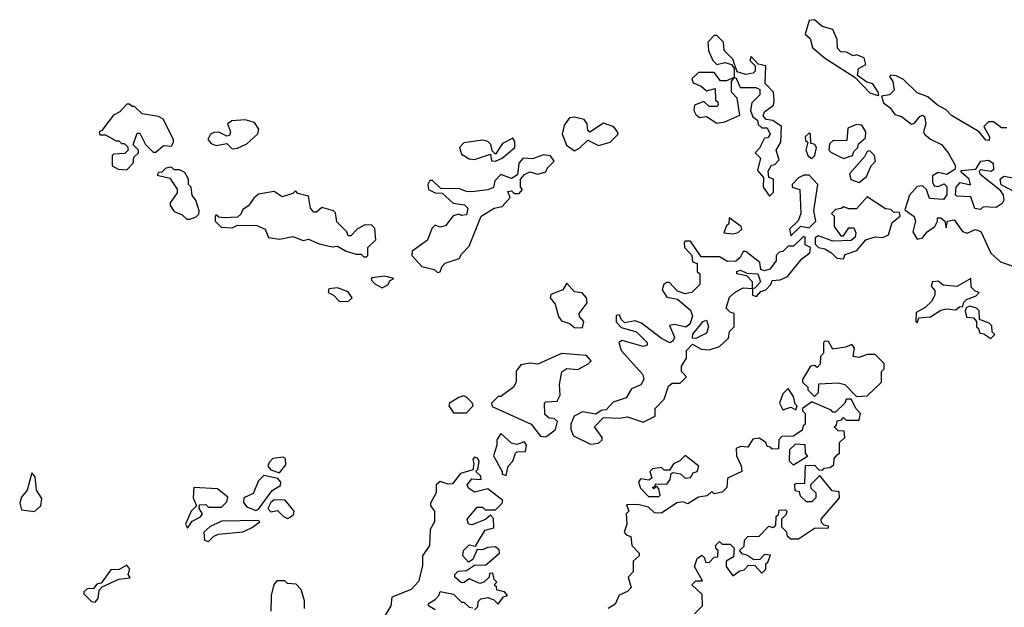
# Model space of a CAD drawing. Extents: x 2889633 to 3052318, y 540750 to 918690.
# Tile 124 of 256: x 2930389 to 2934126, y 698180 to 700410. Entities that reach past the tile are written whole.
import ezdxf

# ---------------------------------------------------------------- set-up
doc = ezdxf.new("R2010")
doc.units = 0

msp = doc.modelspace()

# ---------------------------------------------------------------- linework, layer by layer
at = {"layer": '0CON02XD'}
for points in [[(2933645, 700122.5), (2933650, 700125), (2933647.5, 700135), (2933626.4, 700166.4), (2933603.3, 700173.3), (2933568.3, 700198.3), (2933572.5, 700225), (2933600, 700240), (2933593.3, 700265), (2933565, 700276.7), (2933552.5, 700272.5), (2933527, 700287), (2933505, 700287.5), (2933492.5, 700302.5), (2933490.8, 700335), (2933475, 700372.5), (2933433.9, 700383.9), (2933405, 700410), (2933385, 700407.5), (2933370, 700355), (2933388.3, 700338.3), (2933397.5, 700305), (2933443.3, 700265), (2933560, 700190), (2933615, 700132.5), (2933645, 700122.5)], [(2933235, 699740), (2933250, 699755), (2933250, 699805), (2933231.7, 699811.7), (2933230, 699835), (2933241.7, 699858.3), (2933255, 699860), (2933271.7, 699878.3), (2933260, 699915), (2933277.5, 699945), (2933280, 700005), (2933247, 700027), (2933221.7, 700031.7), (2933210, 700045), (2933215, 700060), (2933250, 700085), (2933252.5, 700105), (2933250, 700135), (2933218.3, 700168.3), (2933220, 700235), (2933191.7, 700241.7), (2933165, 700270), (2933160, 700255), (2933180, 700235), (2933180, 700215), (2933173, 700207), (2933145, 700202.5), (2933111.7, 700211.7), (2933095, 700260), (2933063, 700293), (2933060, 700325), (2933035, 700350), (2933025, 700350), (2933000, 700325), (2933003, 700293), (2933020, 700255), (2933035, 700240), (2933065, 700247.5), (2933090, 700240), (2933100, 700225), (2933100, 700190), (2933108.3, 700188.3), (2933123, 700153), (2933183, 700153), (2933197.5, 700145), (2933197.5, 700125), (2933167.5, 700095), (2933162.5, 700065), (2933171.7, 700041.7), (2933188.3, 700028.3), (2933191.7, 700011.7), (2933205, 700000), (2933225, 700000), (2933237.5, 699975), (2933228.3, 699961.7), (2933215, 699960), (2933197, 699923), (2933180, 699905), (2933200, 699885), (2933188.3, 699838.3), (2933211.7, 699811.7), (2933210, 699775), (2933235, 699740)], [(2933035, 700017.5), (2933065, 700022.5), (2933121.7, 700048.3), (2933111.7, 700111.7), (2933090, 700135), (2933090, 700175), (2933100, 700190), (2933071.7, 700178.3), (2933048.3, 700178.3), (2933025, 700210), (2932965, 700210), (2932940, 700185), (2932945, 700170), (2932975, 700157.5), (2932995, 700140), (2933028.3, 700148.3), (2933030, 700105), (2933038.3, 700098.3), (2933040, 700085), (2933035, 700080), (2933005, 700080), (2932985, 700100), (2932950, 700085), (2932947.5, 700065), (2932955, 700050), (2932968.3, 700038.3), (2932995, 700042.5), (2933035, 700017.5)], [(2934135, 700000), (2934115, 700000), (2934085, 700022.5), (2934065, 700022.5), (2934047.5, 700005), (2934070, 699965), (2934068.3, 699951.7), (2934055, 699952.5), (2934030, 699985), (2933925, 700046.7), (2933905, 700067.5), (2933872.5, 700085), (2933835, 700117.5), (2933795, 700132.5), (2933743.6, 700183.6), (2933715, 700197.5), (2933695, 700200), (2933690, 700195), (2933702.5, 700175), (2933707, 700143), (2933690, 700125), (2933660, 700120), (2933666.7, 700095), (2933692.5, 700075), (2933710.7, 700050.7), (2933735, 700042.5), (2933773.8, 700013.8), (2933785, 700016.7), (2933805, 700042.5), (2933815, 700047.5), (2933823, 700043), (2933827.5, 700015), (2933818.8, 699985), (2933823.3, 699975), (2933845, 699956.7), (2933886.7, 699936.7), (2933912.5, 699905), (2933940, 699855), (2933938.3, 699841.7), (2933907, 699823), (2933875, 699830), (2933853, 699817), (2933853.3, 699793.3), (2933860, 699780), (2933875, 699777.5), (2933897.5, 699787.5), (2933907, 699777), (2933907.5, 699745), (2933895, 699727.5), (2933841.7, 699731.7), (2933830, 699765), (2933815, 699780), (2933795, 699777.5), (2933766, 699744), (2933748.3, 699688.3), (2933783.6, 699663.6), (2933788.8, 699645), (2933778, 699605), (2933795, 699577.5), (2933815, 699582.5), (2933832.5, 699605), (2933862.5, 699625), (2933872.5, 699645), (2933871.7, 699658.3), (2933885, 699657.5), (2933900, 699645), (2933905, 699620), (2933910, 699645), (2933935, 699650), (2933966.4, 699606.4), (2933985, 699600), (2934015, 699613.3), (2934036.4, 699606.4), (2934073.9, 699523.9), (2934111.7, 699491.7), (2934165, 699472.5)], [(2930795, 699840), (2930820, 699865), (2930821.7, 699888.3), (2930840, 699905), (2930840, 699915), (2930820, 699935), (2930835, 699980), (2930845, 699980), (2930866.4, 699936.4), (2930895, 699907.5), (2930905, 699907.5), (2930935, 699932.5), (2930965, 699930), (2930972.5, 699945), (2930972.5, 699955), (2930933, 700033), (2930915, 700042.5), (2930853, 700053), (2930825, 700080), (2930815, 700080), (2930805, 700090), (2930795, 700090), (2930769.3, 700060.7), (2930745, 700047.5), (2930700, 699990), (2930690, 699985), (2930693, 699973), (2930715, 699972.5), (2930755, 699950), (2930765, 699950), (2930775, 699940), (2930785, 699940), (2930798.3, 699928.3), (2930800, 699915), (2930787.5, 699902.5), (2930745, 699900), (2930740, 699895), (2930740, 699855), (2930763, 699843), (2930795, 699840)], [(2931195, 699920), (2931215, 699922.5), (2931250.7, 699939.3), (2931293, 699977), (2931296.7, 699995), (2931280.5, 700020.4), (2931245, 700030), (2931193.9, 700026.1), (2931177.5, 700015), (2931188.8, 699985), (2931185, 699970), (2931175, 699967.5), (2931145, 699983.3), (2931125, 699982.5), (2931112.5, 699975), (2931102.5, 699955), (2931115, 699940), (2931135, 699932.5), (2931175, 699940), (2931195, 699920)], [(2932495, 699912.5), (2932515, 699923.3), (2932545, 699952.5), (2932585, 699932.5), (2932630, 699945), (2932660, 699975), (2932657.5, 699985), (2932643.6, 700003.6), (2932605, 700016.7), (2932553, 699983), (2932545, 699990), (2932542.5, 700015), (2932530.7, 700030.7), (2932495, 700040), (2932475, 700037.5), (2932455, 700010), (2932447.5, 699975), (2932463.6, 699933.6), (2932495, 699912.5)], [(2933515, 699883.3), (2933550, 699895), (2933555, 699910), (2933570, 699925), (2933571.7, 699938.3), (2933598.3, 699961.7), (2933600, 699985), (2933585, 700010), (2933565, 700012.5), (2933531.7, 699998.3), (2933528.3, 699951.7), (2933475, 699950), (2933461.7, 699938.3), (2933460, 699915), (2933467, 699907), (2933515, 699883.3)], [(2932195, 699872.5), (2932220, 699885), (2932267.5, 699925), (2932267.5, 699947.5), (2932260, 699960), (2932220.5, 699939.6), (2932195, 699900), (2932182.5, 699912.5), (2932176.4, 699936.4), (2932165, 699947.5), (2932145, 699952.5), (2932075, 699942.5), (2932057.5, 699925), (2932065, 699900), (2932095, 699882.5), (2932115, 699880), (2932175, 699900), (2932180, 699875), (2932195, 699872.5)], [(2933395, 699883.3), (2933406.7, 699895), (2933412.5, 699925), (2933406.4, 699936.4), (2933391.7, 699941.7), (2933390, 699975), (2933385, 699980), (2933370, 699965), (2933371.7, 699951.7), (2933380, 699945), (2933372.5, 699915), (2933381.7, 699891.7), (2933395, 699883.3)], [(2931975, 699450), (2931985, 699452.5), (2931992.5, 699475), (2932003.6, 699486.4), (2932056.7, 699503.3), (2932065, 699520), (2932095, 699550), (2932140, 699665), (2932190, 699695), (2932219.3, 699700.7), (2932250, 699735), (2932241.7, 699758.3), (2932255, 699760), (2932265, 699750), (2932285, 699750), (2932297.5, 699765), (2932290, 699775), (2932290, 699805), (2932305, 699822.5), (2932325, 699832.5), (2932355, 699823.3), (2932385, 699832.5), (2932391.7, 699848.3), (2932417, 699873), (2932403, 699893), (2932377, 699897), (2932335, 699882.5), (2932300, 699885), (2932282.5, 699865), (2932278.3, 699821.7), (2932255, 699807.5), (2932215, 699822.5), (2932191.7, 699798.3), (2932186.7, 699773.3), (2932165, 699763.8), (2932105, 699756.7), (2932085, 699757.5), (2932055, 699770), (2931988.3, 699768.3), (2931955, 699800), (2931945, 699800), (2931937.5, 699785), (2931940, 699765), (2931965, 699752.5), (2931991.7, 699751.7), (2932033.9, 699713.9), (2932077, 699707), (2932090, 699695), (2932085, 699670), (2932065, 699667.5), (2932055, 699672.5), (2932033.9, 699666.1), (2932005, 699627.5), (2931985, 699622.5), (2931965, 699630), (2931953, 699617), (2931936.4, 699573.6), (2931878.3, 699531.7), (2931877.5, 699515), (2931915, 699473.3), (2931961.7, 699461.7), (2931975, 699450)], [(2933575, 699792.5), (2933602.5, 699815), (2933620, 699855), (2933637, 699873), (2933632.5, 699895), (2933615, 699912.5), (2933605, 699910), (2933595, 699890), (2933537.5, 699825), (2933543.6, 699803.6), (2933575, 699792.5)], [(2931035, 699652.5), (2931058.3, 699661.7), (2931068.3, 699671.7), (2931070, 699685), (2931057.5, 699725), (2931043, 699743), (2931040, 699775), (2931030, 699785), (2931030, 699805), (2931015, 699830), (2930995, 699840), (2930975, 699840), (2930965, 699850), (2930943, 699847), (2930928.3, 699831.7), (2930915, 699830), (2930910, 699820), (2930958.3, 699808.3), (2930987, 699767), (2930987, 699753), (2930960, 699715), (2930960, 699705), (2930975, 699682.5), (2931005, 699670), (2931023, 699653), (2931035, 699652.5)], [(2934035, 699690), (2934013.6, 699693.6), (2933998.3, 699738.3), (2933945, 699740), (2933940, 699745), (2933942.5, 699775), (2933958.3, 699791.7), (2933997, 699783), (2933992.5, 699805), (2933961.7, 699831.7), (2933961.7, 699838.3), (2934017.5, 699842.5), (2934037, 699873), (2934065, 699877.5), (2934083.3, 699865), (2934085, 699840), (2934075, 699833.3), (2934035, 699840), (2934030, 699835), (2934032.5, 699825), (2934106.7, 699766.7), (2934121.2, 699745), (2934123.8, 699725), (2934117.7, 699712.3), (2934095, 699696.7), (2934045, 699700), (2934035, 699690)], [(2933315, 699590), (2933353, 699627), (2933385, 699620), (2933410, 699645), (2933403.3, 699685), (2933417.5, 699785), (2933385, 699820), (2933365, 699820), (2933345, 699810), (2933320, 699785), (2933320, 699775), (2933350, 699765), (2933353.3, 699675), (2933343, 699647), (2933310, 699615), (2933315, 699590)], [(2934179.2, 699749.2), (2934113.3, 699783.3), (2934110, 699805), (2934123.9, 699816.1), (2934175, 699807.5)], [(2931705, 699510), (2931710, 699515), (2931710, 699545), (2931740, 699575), (2931737, 699617), (2931725, 699630), (2931698.3, 699631.7), (2931670, 699615), (2931645, 699590), (2931635, 699590), (2931630, 699605), (2931593, 699643), (2931587, 699677), (2931580, 699685), (2931535, 699697.5), (2931515, 699680), (2931505, 699680), (2931492.5, 699695), (2931485, 699740), (2931445, 699750), (2931435, 699760), (2931425, 699750), (2931385, 699737.5), (2931355, 699757.5), (2931295, 699747.5), (2931277, 699733), (2931256.7, 699703.3), (2931235, 699690), (2931228.3, 699671.7), (2931215, 699660), (2931165, 699657.5), (2931145, 699660), (2931135, 699670), (2931130, 699665), (2931130, 699645), (2931153, 699623), (2931195, 699620), (2931215, 699630), (2931289.3, 699629.3), (2931320, 699615), (2931333, 699583), (2931375, 699577.5), (2931425, 699587.5), (2931465, 699572.5), (2931485, 699577.5), (2931525, 699560), (2931575, 699547.5), (2931595, 699550), (2931625, 699532.5), (2931665, 699520), (2931685, 699520), (2931695, 699510), (2931705, 699510)], [(2933515, 699502.5), (2933521.7, 699518.3), (2933566.4, 699533.6), (2933600, 699575), (2933635, 699586.2), (2933665, 699583.8), (2933686, 699594), (2933700, 699640), (2933730, 699665), (2933728.3, 699678.3), (2933705, 699680), (2933695, 699690), (2933675, 699692.5), (2933605, 699737.5), (2933565, 699692.5), (2933535, 699692.5), (2933515, 699700), (2933507, 699693), (2933485, 699690), (2933470, 699675), (2933480, 699665), (2933480, 699625), (2933505, 699590), (2933515, 699590), (2933535, 699620), (2933555, 699620), (2933561.7, 699601.7), (2933560, 699585), (2933545, 699572.5), (2933475, 699570), (2933420.7, 699589.3), (2933408.3, 699581.7), (2933408.3, 699558.3), (2933420, 699545), (2933445, 699540), (2933470, 699525), (2933490, 699505), (2933515, 699502.5)], [(2933095, 699597.5), (2933115, 699602.5), (2933130, 699615), (2933127.5, 699625), (2933081.7, 699658.3), (2933080, 699635), (2933071.7, 699628.3), (2933061.7, 699601.7), (2933095, 699597.5)], [(2932555, 698798.8), (2932585, 698802.5), (2932600, 698815), (2932600, 698825), (2932570, 698865), (2932605, 698900), (2932665, 698897.5), (2932695, 698902.5), (2932755, 698882.5), (2932800, 698905), (2932800, 698935), (2932835, 698970), (2932850.7, 699019.3), (2932865, 699030), (2932895, 699030), (2932920, 699055), (2932900, 699075), (2932900, 699095), (2932920, 699125), (2932920, 699155), (2932941.7, 699178.3), (2932975, 699160), (2933005, 699157.5), (2933045, 699170), (2933078.3, 699201.7), (2933083, 699227), (2933100, 699245), (2933100, 699295), (2933085, 699300), (2933070, 699315), (2933083, 699357), (2933103.9, 699376.1), (2933135, 699392.5), (2933170, 699390), (2933170, 699415), (2933148.3, 699438.3), (2933110, 699445), (2933110, 699455), (2933125, 699460), (2933148.3, 699448.3), (2933190, 699445), (2933200, 699415), (2933178.3, 699391.7), (2933170, 699390), (2933170, 699365), (2933185, 699360), (2933201.7, 699378.3), (2933220, 699385), (2933240, 699405), (2933245, 699420), (2933275, 699423.3), (2933302.5, 699435), (2933357, 699503), (2933387.5, 699525), (2933390, 699545), (2933370, 699555), (2933370, 699585), (2933363, 699587), (2933325, 699550), (2933305, 699550), (2933285, 699530), (2933271.7, 699528.3), (2933260, 699515), (2933260, 699495), (2933236.2, 699463.8), (2933215, 699457.5), (2933201.7, 699461.7), (2933198.3, 699488.3), (2933145, 699530), (2933135, 699530), (2933123, 699507), (2933107, 699493), (2933075, 699492.5), (2933045, 699510), (2932975, 699510), (2932935, 699570), (2932915, 699570), (2932910, 699565), (2932912.5, 699545), (2932940, 699515), (2932941.7, 699491.7), (2932960, 699485), (2932960, 699455), (2932970, 699445), (2932970, 699405), (2932940, 699375), (2932915, 699370), (2932885, 699380), (2932855, 699412.5), (2932845, 699412.5), (2932833.8, 699406.2), (2932827.5, 699385), (2932845, 699357.5), (2932885, 699350), (2932935, 699307.5), (2932942.5, 699285), (2932932.5, 699255), (2932916.7, 699243.3), (2932875, 699253.3), (2932855, 699250), (2932873.3, 699205), (2932869.3, 699190.7), (2932856.4, 699183.6), (2932825, 699200), (2932748.3, 699258.3), (2932725, 699266.7), (2932685, 699260), (2932671.7, 699271.7), (2932665, 699290), (2932653, 699287), (2932653, 699263), (2932671.7, 699241.7), (2932730, 699225), (2932770, 699185), (2932770, 699175), (2932755, 699170), (2932675, 699192.5), (2932662.5, 699185), (2932671.2, 699155), (2932752.5, 699065), (2932757.5, 699045), (2932746, 699024), (2932710.7, 699009.3), (2932690, 698975), (2932641.7, 698958.3), (2932615, 698930), (2932595, 698927.5), (2932575, 698912.5), (2932525, 698921.2), (2932493.3, 698905), (2932480, 698875), (2932480, 698855), (2932490.5, 698830.4), (2932555, 698798.8)], [(2931765, 699392.5), (2931785.9, 699404.1), (2931795, 699420), (2931808.3, 699428.3), (2931775, 699436.7), (2931725, 699430), (2931723, 699423), (2931737, 699407), (2931765, 699392.5)], [(2932525, 699240), (2932530, 699265), (2932513, 699283), (2932512.5, 699295), (2932542.5, 699335), (2932540, 699355), (2932523.3, 699373.3), (2932495, 699377.5), (2932465, 699410), (2932450, 699385), (2932405, 699367.5), (2932402.5, 699355), (2932420.7, 699330.7), (2932434.1, 699284.1), (2932445, 699267.5), (2932475, 699257.5), (2932495, 699242.5), (2932525, 699240)], [(2933795, 699260), (2933801.7, 699278.3), (2933845, 699282.5), (2933885, 699307.5), (2933905, 699312.5), (2933941.7, 699308.3), (2933955, 699320), (2933968.3, 699321.7), (2933971.7, 699338.3), (2933981.7, 699348.3), (2934018.3, 699361.7), (2934030, 699375), (2934015, 699380), (2934000, 699395), (2933998.3, 699428.3), (2933945, 699397.5), (2933893, 699403), (2933875, 699417.5), (2933852.5, 699415), (2933848.3, 699398.3), (2933861.7, 699381.7), (2933862.5, 699365), (2933849.3, 699340.7), (2933825, 699317.5), (2933791.7, 699298.3), (2933790, 699265), (2933795, 699260)], [(2931635, 699340), (2931650, 699355), (2931635, 699377.5), (2931595, 699392.5), (2931561.7, 699388.3), (2931560, 699375), (2931580, 699365), (2931601.7, 699341.7), (2931635, 699340)], [(2934075, 699200), (2934090, 699215), (2934080, 699225), (2934078.3, 699248.3), (2934068.3, 699258.3), (2934031.7, 699271.7), (2934030, 699305), (2934020, 699315), (2933995, 699322.5), (2933981.7, 699318.3), (2933977.5, 699305), (2933981.7, 699281.7), (2934008.3, 699278.3), (2934020, 699265), (2934020, 699245), (2934028.3, 699238.3), (2934031.7, 699221.7), (2934048.3, 699218.3), (2934075, 699200)], [(2932955, 699200), (2932941.7, 699201.7), (2932943, 699217), (2932982.5, 699265), (2932995, 699270), (2933003.3, 699245), (2932995, 699220), (2932955, 699200)], [(2933565, 698980), (2933605, 698982.5), (2933660, 699035), (2933660, 699075), (2933670, 699085), (2933670, 699105), (2933635, 699140), (2933605, 699140), (2933575, 699127.5), (2933551.7, 699131.7), (2933557.5, 699165), (2933547, 699177), (2933523, 699167), (2933475, 699160), (2933458.3, 699188.3), (2933445, 699190), (2933440, 699185), (2933440, 699145), (2933428.3, 699131.7), (2933427, 699103), (2933415, 699090), (2933405, 699097.5), (2933390, 699095), (2933360, 699045), (2933360, 699035), (2933380, 699015), (2933380, 699005), (2933405, 698980), (2933420, 698995), (2933421.7, 699028.3), (2933495, 699032.5), (2933520, 699025), (2933565, 698980)], [(2932385, 698827.5), (2932395, 698833.3), (2932422.5, 698855), (2932430, 698885), (2932417, 698897), (2932398.3, 698898.3), (2932381.7, 698911.7), (2932380, 698955), (2932385, 698960), (2932428.3, 698961.7), (2932440, 698985), (2932437.5, 699025), (2932446.4, 699073.6), (2932465, 699086.7), (2932507, 699083), (2932546.1, 699103.9), (2932557.5, 699115), (2932540, 699135), (2932445, 699143.3), (2932355, 699103.3), (2932325, 699106.2), (2932290.5, 699099.6), (2932273.6, 699076.4), (2932272.5, 699035), (2932262.5, 699015), (2932215, 698980), (2932205, 698980), (2932180, 698955), (2932181.7, 698941.7), (2932330, 698875), (2932365, 698830), (2932385, 698827.5)], [(2932085, 698917.5), (2932110, 698945), (2932106.4, 698956.4), (2932085, 698977.5), (2932075, 698982.5), (2932055, 698976.7), (2932020, 698955), (2932017.5, 698945), (2932035, 698917.5), (2932085, 698917.5)], [(2933335, 698930), (2933340, 698945), (2933331.7, 698951.7), (2933325, 698980), (2933305, 699010), (2933285, 698990), (2933272.5, 698955), (2933285, 698930), (2933315, 698940), (2933335, 698930)], [(2933491.7, 698758.3), (2933500, 698765), (2933500, 698805), (2933520, 698825), (2933518.3, 698848.3), (2933495, 698850), (2933480, 698865), (2933488.3, 698871.7), (2933491.7, 698888.3), (2933508.3, 698891.7), (2933515, 698900), (2933525, 698890), (2933575, 698890), (2933580, 698915), (2933563, 698933), (2933545, 698970), (2933525, 698970), (2933520, 698955), (2933485, 698920), (2933475, 698920), (2933468.3, 698928.3), (2933395, 698960), (2933360, 698935), (2933360, 698925), (2933370, 698915), (2933370, 698875), (2933361.7, 698868.3), (2933358.3, 698851.7), (2933325, 698830), (2933281.7, 698828.3), (2933270, 698815), (2933268.3, 698781.7), (2933245, 698780), (2933238.3, 698788.3), (2933225, 698790), (2933220, 698805), (2933195, 698822.5), (2933171.7, 698818.3), (2933151.7, 698788.3), (2933125, 698790), (2933107.5, 698782.5), (2933108.8, 698755), (2933127, 698717), (2933130, 698695), (2933075, 698670), (2933072.5, 698635), (2933055, 698617.5), (2933025, 698610), (2933015, 698620), (2932997.5, 698602.5), (2932965, 698597.5), (2932925, 698572.5), (2932905, 698580), (2932883, 698577), (2932825, 698537.5), (2932798.3, 698538.3), (2932775, 698560), (2932735, 698570), (2932691.7, 698568.3), (2932700, 698545), (2932690, 698535), (2932692.5, 698495), (2932683.3, 698465), (2932690, 698455), (2932708.3, 698448.3), (2932712.5, 698415), (2932740, 698385), (2932740, 698375), (2932717.5, 698355), (2932717.5, 698315), (2932697.5, 698295), (2932710, 698255), (2932695, 698240), (2932663.6, 698226.4), (2932648.3, 698191.7), (2932622.5, 698175)], [(2932235, 698680), (2932242.5, 698715), (2932260, 698735), (2932270, 698765), (2932275, 698770), (2932308.3, 698771.7), (2932312.5, 698795), (2932305, 698807.5), (2932275, 698797.5), (2932255, 698802.5), (2932215, 698840), (2932200, 698815), (2932200, 698795), (2932186.7, 698755), (2932220, 698695), (2932220, 698685), (2932235, 698680)], [(2933325, 698720), (2933310, 698735), (2933311.7, 698778.3), (2933335, 698800), (2933368.3, 698798.3), (2933370, 698765), (2933378.3, 698751.7), (2933325, 698720)], [(2932950, 698155), (2932980, 698185), (2932978.3, 698228.3), (2932940, 698265), (2932955, 698280), (2932980, 698280), (2932950, 698335), (2932960, 698365), (2932977.5, 698377.5), (2932988.3, 698368.3), (2932991.7, 698351.7), (2933005, 698350), (2933025, 698370), (2933038.3, 698371.7), (2933040, 698395), (2933031.7, 698401.7), (2933030, 698415), (2933045, 698430), (2933055, 698420), (2933085, 698420), (2933100, 698405), (2933098.3, 698371.7), (2933070, 698355), (2933070, 698335), (2933095, 698300), (2933121.7, 698318.3), (2933138.3, 698321.7), (2933155, 698340), (2933178.3, 698338.3), (2933205, 698310), (2933220, 698325), (2933220, 698345), (2933228.3, 698351.7), (2933238.3, 698378.3), (2933215, 698380), (2933198.3, 698361.7), (2933175, 698360), (2933148.3, 698378.3), (2933131.7, 698381.7), (2933120, 698395), (2933138.3, 698411.7), (2933140, 698435), (2933151.7, 698448.3), (2933195, 698450), (2933231.7, 698488.3), (2933247.5, 698482.5), (2933258.3, 698491.7), (2933260, 698525), (2933268.3, 698531.7), (2933271.7, 698548.3), (2933295, 698550), (2933300, 698545), (2933298.3, 698531.7), (2933280, 698515), (2933280, 698485), (2933298.3, 698468.3), (2933301.7, 698451.7), (2933315, 698440), (2933345, 698440), (2933405, 698480), (2933458.3, 698481.7), (2933458.3, 698488.3), (2933441.7, 698491.7), (2933431.7, 698501.7), (2933430, 698515), (2933500, 698595), (2933498.3, 698618.3), (2933471.7, 698621.7), (2933425, 698680), (2933390, 698645), (2933391.7, 698631.7), (2933410, 698615), (2933410, 698595), (2933395, 698580), (2933375, 698580), (2933351.7, 698601.7), (2933348.3, 698618.3), (2933331.7, 698621.7), (2933330, 698645), (2933335, 698650), (2933368.3, 698651.7), (2933371.7, 698718.3), (2933405, 698720), (2933421.7, 698701.7), (2933435, 698700), (2933441.7, 698708.3), (2933465, 698710), (2933478.3, 698721.7), (2933480, 698745), (2933491.7, 698758.3)], [(2931375, 698690), (2931399.3, 698720.7), (2931397.5, 698745), (2931389.3, 698749.3), (2931350, 698745), (2931335, 698730), (2931330, 698715), (2931341.7, 698701.7), (2931375, 698690)], [(2932115, 698170), (2932127, 698183), (2932128.3, 698201.7), (2932138.3, 698211.7), (2932165, 698217.5), (2932188.3, 698208.3), (2932205, 698192.5), (2932225, 698220), (2932240, 698225), (2932228.3, 698238.3), (2932200, 698245), (2932198.3, 698258.3), (2932190, 698265), (2932200, 698275), (2932190, 698285), (2932185, 698310), (2932171.7, 698308.3), (2932170, 698295), (2932150, 698275), (2932135, 698270), (2932095, 698287.5), (2932076.2, 698273.8), (2932065, 698273.3), (2932040, 698295), (2932040, 698305), (2932053, 698317), (2932085, 698320), (2932115, 698340), (2932158.3, 698341.7), (2932210, 698385), (2932208.3, 698398.3), (2932195, 698410), (2932163.6, 698406.4), (2932145, 698397.5), (2932125, 698400), (2932108.3, 698361.7), (2932091.7, 698351.7), (2932070, 698375), (2932072.5, 698395), (2932095, 698417.5), (2932118.3, 698411.7), (2932135, 698440), (2932155, 698473.3), (2932188.3, 698481.7), (2932187.5, 698517.5), (2932175, 698530), (2932157, 698513), (2932105, 698492.5), (2932092.5, 698495), (2932087.5, 698515), (2932125, 698560), (2932145, 698560), (2932155, 698550), (2932195, 698550), (2932220, 698575), (2932222.5, 698585), (2932165, 698630), (2932115, 698617.5), (2932091.7, 698631.7), (2932087.5, 698645), (2932105, 698667.5), (2932140, 698665), (2932138.3, 698678.3), (2932120, 698695), (2932127.5, 698702.5), (2932132.5, 698735), (2932126.4, 698746.4), (2932115, 698750), (2932108.3, 698741.7), (2932112.5, 698725), (2932108.3, 698701.7), (2932061.7, 698688.3), (2932031.7, 698648.3), (2932015, 698647.5), (2931985, 698657.5), (2931970, 698645), (2931970, 698615), (2931947.5, 698575), (2931947.5, 698565), (2931962.5, 698545), (2931962.5, 698505), (2931946.7, 698475), (2931944.2, 698415), (2931917.5, 698375), (2931917, 698337), (2931901.7, 698278.3), (2931875, 698247.5), (2931801.7, 698218.3), (2931797.5, 698185), (2931767.5, 698135)], [(2932815, 698600), (2932820, 698605), (2932815, 698630), (2932805, 698640), (2932795, 698630), (2932790, 698635), (2932800, 698640), (2932801.7, 698648.3), (2932845, 698647.5), (2932857.5, 698665), (2932861.7, 698688.3), (2932868.3, 698691.7), (2932897, 698687), (2932915, 698670), (2932935, 698672.5), (2932945, 698690), (2932960, 698695), (2932966.1, 698716.1), (2932915, 698756.7), (2932893.6, 698736.4), (2932870, 698725), (2932855, 698700), (2932835, 698700), (2932825, 698710), (2932790, 698705), (2932780, 698695), (2932788.3, 698671.7), (2932777.5, 698662.5), (2932745, 698667.5), (2932737.5, 698655), (2932745, 698632.5), (2932775, 698600), (2932815, 698600)], [(2930445, 698543.3), (2930468.8, 698565), (2930473, 698593), (2930452.5, 698625), (2930447.5, 698675), (2930435, 698690), (2930417.5, 698625), (2930395, 698597.5), (2930388.8, 698575), (2930395, 698550), (2930445, 698543.3)], [(2931285, 698547.5), (2931295, 698552.5), (2931347, 698623), (2931378.3, 698641.7), (2931380, 698655), (2931368.3, 698668.3), (2931315, 698680), (2931295, 698660), (2931275, 698612.5), (2931240, 698595), (2931238.3, 698578.3), (2931250.7, 698560.7), (2931285, 698547.5)], [(2931025, 698480), (2931043.3, 698506.7), (2931075, 698523.3), (2931082.5, 698535), (2931070, 698555), (2931071.7, 698568.3), (2931095, 698570), (2931105, 698560), (2931155, 698560), (2931175, 698580), (2931178.3, 698598.3), (2931139.3, 698629.3), (2931050, 698635), (2931047.5, 698595), (2931060, 698565), (2931040, 698545), (2931017.5, 698495), (2931025, 698480)], [(2931405, 698517.5), (2931415, 698522.5), (2931428.3, 698531.7), (2931430, 698545), (2931396.4, 698586.4), (2931355, 698587.5), (2931341.7, 698578.3), (2931330, 698555), (2931342.5, 698542.5), (2931367, 698547), (2931390, 698525), (2931405, 698517.5)], [(2931105, 698430), (2931125, 698450), (2931143, 698457), (2931235, 698466.7), (2931268.3, 698481.7), (2931300, 698505), (2931295, 698510), (2931155, 698507.5), (2931110, 698485), (2931087.5, 698465), (2931090, 698435), (2931105, 698430)], [(2930675, 698200), (2930687, 698213), (2930690, 698245), (2930701.7, 698258.3), (2930765, 698286.7), (2930808.3, 698291.7), (2930800, 698305), (2930806.7, 698325), (2930795, 698340), (2930766.7, 698323.3), (2930735, 698322.5), (2930698.3, 698271.7), (2930681.7, 698268.3), (2930668.3, 698251.7), (2930645, 698250), (2930631.7, 698238.3), (2930631.7, 698231.7), (2930661.7, 698201.7), (2930675, 698200)], [(2931470, 698175), (2931470, 698205), (2931457, 698247), (2931438.3, 698268.3), (2931405, 698270), (2931395, 698280), (2931365, 698280), (2931353, 698267), (2931343.3, 698225), (2931342.5, 698165)], [(2931965, 698170), (2931940, 698185), (2931940, 698195), (2931965, 698210), (2931980, 698225), (2931985, 698240), (2932035, 698230), (2932065, 698200), (2932075, 698200), (2932095, 698180), (2932108.3, 698178.3)]]:
    msp.add_lwpolyline(points, dxfattribs=at)

doc.saveas('drawing.dxf')
